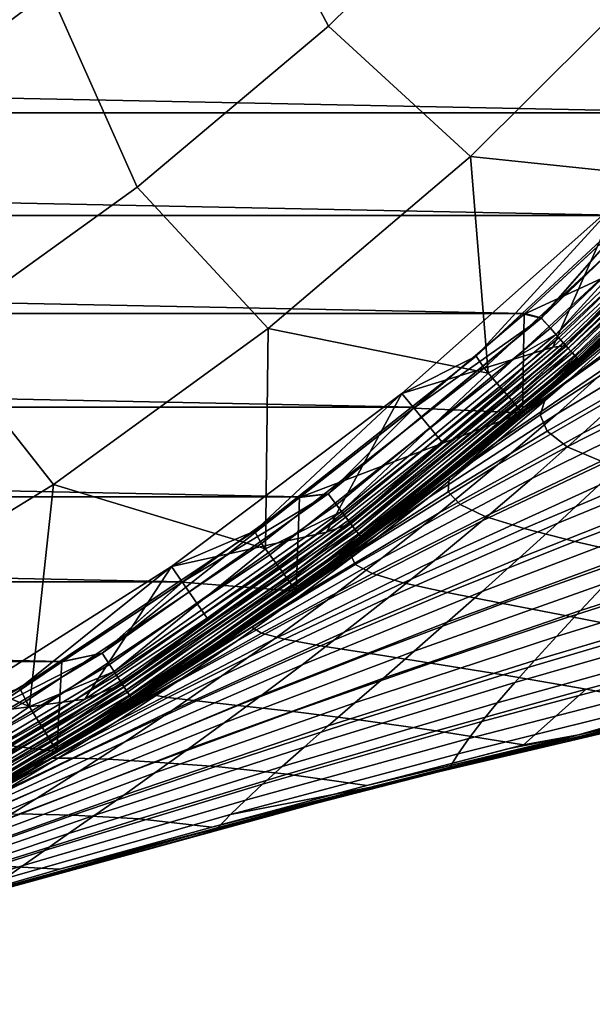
# Model space of a CAD drawing. Header units: metres. Extents: x -25 to 167, y -25 to 25.
# Tile 23 of 135: x 12.81 to 16.71, y -23.04 to -16.33. Entities that reach past the tile are written whole.
import ezdxf

# ---------------------------------------------------------------- set-up
doc = ezdxf.new("R2010")
doc.units = ezdxf.units.M
doc.layers.add('solid_12_061_372_XXX', color=7, linetype='CONTINUOUS')

msp = doc.modelspace()

# ---------------------------------------------------------------- linework, layer by layer
at = {"layer": 'solid_12_061_372_XXX'}
for points in [[(14.913224, -16.373604, 116.787193), (16.12833, -15.178146, 116.787193), (15.351045, -13.929826, 118.289413), (14.225418, -15.077537, 118.289413)], [(12.436159, -14.640301, 119.68869), (11.2506, -15.569858, 119.68869), (11.724786, -17.094561, 118.289413), (13.014237, -16.134567, 118.289413)], [(13.609776, -17.472069, 116.787193), (14.913224, -16.373604, 116.787193), (14.225418, -15.077537, 118.289413), (13.014237, -16.134567, 118.289413)], [(14.913224, -16.373604, 116.787193), (15.88166, -17.262436, 115.189415), (17.164927, -15.987, 115.189415), (16.12833, -15.178146, 116.787193)], [(17.164927, -15.987, 115.189415), (15.88166, -17.262436, 115.189415), (17.424643, -17.424639, 113.5177)], [(12.225705, -18.467033, 116.787193), (13.609776, -17.472069, 116.787193), (13.014237, -16.134567, 118.289413), (11.724786, -17.094561, 118.289413)], [(18.345339, -16.238237, -100), (17.674871, -16.965588, -100), (-18.345339, -16.238239, -100)], [(17.674871, -16.965588, -100), (-17.67487, -16.965588, -100), (-18.345339, -16.238239, -100)], [(13.609776, -17.472069, 116.787193), (14.503906, -18.435171, 115.189415), (15.88166, -17.262436, 115.189415), (14.913224, -16.373604, 116.787193)], [(16.976994, -17.664305, -100), (-16.976994, -17.664305, -100), (-17.67487, -16.965588, -100)], [(17.674871, -16.965588, -100), (16.976994, -17.664305, -100), (-17.67487, -16.965588, -100)], [(16.364994, -18.362946, -99.990509), (17.722647, -17.056337, -99.990509), (17.790318, -17.121464, -99.962128), (16.427483, -18.433062, -99.962128)], [(16.364994, -18.362946, -99.990509), (16.976994, -17.664305, -100), (17.722647, -17.056337, -99.990509)], [(16.365379, -18.363377, -0.009607), (17.723063, -17.056738, -0.009607), (16.970581, -17.670462)], [(16.427845, -18.433468, -0.038098), (17.79071, -17.121841, -0.038098), (17.723063, -17.056738, -0.009607), (16.365379, -18.363377, -0.009607)], [(17.852694, -17.181496, -99.915955), (16.485081, -18.497692, -99.915955), (16.427483, -18.433062, -99.962128), (17.790318, -17.121464, -99.962128)], [(16.485405, -18.498056, -0.084374), (17.853046, -17.181835, -0.084374), (17.79071, -17.121841, -0.038098), (16.427845, -18.433468, -0.038098)], [(16.464888, -18.475033, 113.330261), (17.830826, -17.16045, 113.330261), (17.424643, -17.424639, 113.5177)], [(16.516222, -18.532635, 113.129547), (17.886419, -17.213951, 113.129547), (17.830826, -17.16045, 113.330261), (16.464888, -18.475033, 113.330261)], [(17.907372, -17.234118, -99.85376), (16.53557, -18.554344, -99.85376), (16.485081, -18.497692, -99.915955), (17.852694, -17.181496, -99.915955)], [(16.535847, -18.554655, -0.146655), (17.907671, -17.234406, -0.146655), (17.853046, -17.181835, -0.084374), (16.485405, -18.498056, -0.084374)], [(16.547934, -18.568218, 112.919861), (17.920761, -17.247004, 112.919861), (17.886419, -17.213951, 113.129547), (16.516222, -18.532635, 113.129547)], [(16.533401, -18.551914, 100.006836), (17.178713, -17.883539, 100), (17.905025, -17.231859, 100.006836)], [(16.533401, -18.551914, 100.006836), (17.905025, -17.231859, 100.006836), (17.939989, -17.265509, 100.027008), (16.565687, -18.58814, 100.027008)], [(17.952246, -17.277304, -99.777946), (16.577005, -18.600842, -99.777946), (16.53557, -18.554344, -99.85376), (17.907372, -17.234118, -99.85376)], [(16.577223, -18.601086, -0.222541), (17.952482, -17.277531, -0.222541), (17.907671, -17.234406, -0.146655), (16.535847, -18.554655, -0.146655)], [(15.88166, -17.262436, 115.189415), (14.503906, -18.435171, 115.189415), (16.003803, -18.73805, 113.5177)], [(16.464888, -18.475033, 113.330261), (17.424643, -17.424639, 113.5177), (15.88166, -17.262436, 115.189415), (16.003803, -18.73805, 113.5177)], [(16.547934, -18.568218, 112.919861), (17.599264, -17.59926, 112.706161), (17.920761, -17.247004, 112.919861)], [(16.565687, -18.58814, 100.027008), (17.939989, -17.265509, 100.027008), (17.969959, -17.294352, 100.05912), (16.593363, -18.619194, 100.05912)], [(16.577005, -18.600842, -99.777946), (17.952246, -17.277304, -99.777946), (17.98559, -17.309395, -99.691429), (16.607796, -18.635389, -99.691429)], [(16.607944, -18.635557, -0.309112), (17.985752, -17.309551, -0.309112), (17.952482, -17.277531, -0.222541), (16.577223, -18.601086, -0.222541)], [(16.593363, -18.619194, 100.05912), (17.969959, -17.294352, 100.05912), (17.992868, -17.316401, 100.100967), (16.614517, -18.642931, 100.100967)], [(16.880703, -17.57638, 99.5), (15.920121, -18.622557, 99.5), (17.332937, -17.315289, 99.5)], [(15.974828, -18.704121, 99.490395), (17.393091, -17.393091, 99.490395), (17.332937, -17.315289, 99.5), (15.920121, -18.622557, 99.5)], [(16.607796, -18.635389, -99.691429), (17.98559, -17.309395, -99.691429), (18.006117, -17.329151, -99.597542), (16.626751, -18.656658, -99.597542)], [(16.626827, -18.656744, -0.403033), (18.006201, -17.329229, -0.403033), (17.985752, -17.309551, -0.309112), (16.607944, -18.635557, -0.309112)], [(16.614517, -18.642931, 100.100967), (17.992868, -17.316401, 100.100967), (18.007133, -17.33013, 100.149643), (16.627689, -18.657711, 100.149643)], [(16.626751, -18.656658, -99.597542), (18.006117, -17.329151, -99.597542), (17.67767, -17.67767, -99.5)], [(16.626827, -18.656744, -0.403033), (17.67767, -17.67767, -0.5), (18.006201, -17.329229, -0.403033)], [(16.627689, -18.657711, 100.149643), (18.007133, -17.33013, 100.149643), (17.676435, -17.676414, 100.201744)], [(16.035803, -18.775513, 99.461899), (17.459478, -17.459478, 99.461899), (17.393091, -17.393091, 99.490395), (15.974828, -18.704121, 99.490395)], [(12.225705, -18.467033, 116.787193), (13.039862, -19.498226, 115.189415), (14.503906, -18.435171, 115.189415), (13.609776, -17.472069, 116.787193)], [(16.09199, -18.841299, 99.415627), (17.520655, -17.520655, 99.415627), (17.459478, -17.459478, 99.461899), (16.035803, -18.775513, 99.461899)], [(17.946646, -17.455427, 21.626217), (17.468504, -17.93453, 22.564785), (16.563681, -18.725504, 21.470541), (16.959936, -18.367378, 20.704882)], [(16.880846, -17.576241, 100), (15.413938, -18.876406, 100), (15.413847, -18.876484, 99.5), (16.880703, -17.57638, 99.5)], [(16.880703, -17.57638, 99.5), (15.413847, -18.876484, 99.5), (15.920121, -18.622557, 99.5)], [(15.413938, -18.876406, 100), (16.880846, -17.576241, 100), (16.444239, -18.561596, 100)], [(16.141228, -18.898949, 99.353348), (17.574263, -17.574263, 99.353348), (17.520655, -17.520655, 99.415627), (16.09199, -18.841299, 99.415627)], [(16.181618, -18.946239, 99.277458), (17.618238, -17.618238, 99.277458), (17.574263, -17.574263, 99.353348), (16.141228, -18.898949, 99.353348)], [(16.880846, -17.576241, 100), (17.178713, -17.883539, 100), (16.444239, -18.561596, 100)], [(16.235067, -19.008802, 100.201744), (17.676435, -17.676414, 100.201744), (17.599264, -17.59926, 112.706161), (16.164186, -18.925833, 112.706161)], [(16.547934, -18.568218, 112.919861), (16.164186, -18.925833, 112.706161), (17.599264, -17.59926, 112.706161)], [(16.211605, -18.98135, 99.190887), (17.65089, -17.65089, 99.190887), (17.618238, -17.618238, 99.277458), (16.181618, -18.946239, 99.277458)], [(17.726019, -17.629189, 88.098862), (17.67767, -17.67767, 99), (16.236202, -19.010149, 99), (17.254095, -18.09133, 87.44384)], [(16.25386, -18.331896, -100), (-16.25386, -18.331896, -100), (-16.976994, -17.664305, -100)], [(16.976994, -17.664305, -100), (16.25386, -18.331896, -100), (-16.976994, -17.664305, -100)], [(16.230036, -19.002932, 99.09697), (17.670958, -17.670958, 99.09697), (17.65089, -17.65089, 99.190887), (16.211605, -18.98135, 99.190887)], [(17.670958, -17.670958, 99.09697), (16.230036, -19.002932, 99.09697), (16.236202, -19.010149, 99), (17.67767, -17.67767, 99)], [(16.627689, -18.657711, 100.149643), (17.676435, -17.676414, 100.201744), (16.235067, -19.008802, 100.201744)], [(16.247543, -18.337498), (17.677681, -17.677658), (16.236187, -19.01016)], [(16.959936, -18.367378, 20.704882), (16.563681, -18.725504, 21.470541), (16.236187, -19.01016), (17.677681, -17.677658)], [(16.2362, -19.010149, -99.5), (17.67767, -17.67767, -99.5), (17.67767, -17.67767, -0.5), (16.2362, -19.010149, -0.5)], [(16.626827, -18.656744, -0.403033), (16.2362, -19.010149, -0.5), (17.67767, -17.67767, -0.5)], [(16.626751, -18.656658, -99.597542), (17.67767, -17.67767, -99.5), (16.2362, -19.010149, -99.5)], [(16.247543, -18.337498), (16.970581, -17.670462), (17.677681, -17.677658)], [(16.365379, -18.363377, -0.009607), (16.970581, -17.670462), (16.247543, -18.337498)], [(16.364994, -18.362946, -99.990509), (16.25386, -18.331896, -100), (16.976994, -17.664305, -100)], [(17.736458, -17.830772, 25.142773), (17.30896, -18.24954, 26.130043), (16.523314, -18.810688, 24.574314), (16.993572, -18.385977, 23.54748)], [(16.533401, -18.551914, 100.006836), (16.444239, -18.561596, 100), (17.178713, -17.883539, 100)], [(17.468504, -17.93453, 22.564785), (16.993572, -18.385977, 23.54748), (16.158716, -19.076056, 22.284414), (16.563681, -18.725504, 21.470541)], [(16.766016, -18.544561, 86.75087), (17.254095, -18.09133, 87.44384), (16.236202, -19.010149, 99)], [(17.746788, -18.106493, 28.688293), (17.372362, -18.474833, 29.719219), (16.472504, -19.015444, 28.233252), (16.887274, -18.644144, 27.160194)], [(17.30896, -18.24954, 26.130043), (16.887274, -18.644144, 27.160194), (16.058949, -19.209627, 25.645306), (16.523314, -18.810688, 24.574314)], [(17.051123, -18.310308, 86.145813), (16.766016, -18.544561, 86.75087), (16.261667, -18.988369, 86.017914)], [(16.976858, -18.468407, 84.893303), (17.051123, -18.310308, 86.145813), (16.261667, -18.988369, 86.017914), (16.398853, -18.897146, 85.162415)], [(17.975378, -18.306982, 32.245098), (17.655481, -18.633226, 33.314499), (16.648014, -19.148924, 31.905981), (17.005768, -18.822054, 30.791767)], [(15.501781, -18.971737, -100), (-15.501781, -18.971737, -100), (-16.25386, -18.331896, -100)], [(16.25386, -18.331896, -100), (15.501781, -18.971737, -100), (-16.25386, -18.331896, -100)], [(16.364994, -18.362946, -99.990509), (14.911306, -19.561792, -99.990509), (15.501781, -18.971737, -100), (16.25386, -18.331896, -100)], [(16.427483, -18.433062, -99.962128), (14.968244, -19.636488, -99.962128), (14.911306, -19.561792, -99.990509), (16.364994, -18.362946, -99.990509)], [(14.911657, -19.562252, -0.009607), (16.365379, -18.363377, -0.009607), (15.495612, -18.976782)], [(14.968574, -19.636921, -0.038098), (16.427845, -18.433468, -0.038098), (16.365379, -18.363377, -0.009607), (14.911657, -19.562252, -0.009607)], [(15.495612, -18.976782), (16.247543, -18.337498), (16.236187, -19.01016)], [(16.365379, -18.363377, -0.009607), (16.247543, -18.337498), (15.495612, -18.976782)], [(14.503906, -18.435171, 115.189415), (13.039862, -19.498226, 115.189415), (14.484294, -19.935934, 113.5177)], [(15.002326, -19.681198, 113.330261), (16.003803, -18.73805, 113.5177), (14.503906, -18.435171, 115.189415), (14.484294, -19.935934, 113.5177)], [(14.968244, -19.636488, -99.962128), (16.427483, -18.433062, -99.962128), (16.485081, -18.497692, -99.915955), (15.020725, -19.705336, -99.915955)], [(15.021022, -19.705727, -0.084374), (16.485405, -18.498056, -0.084374), (16.427845, -18.433468, -0.038098), (14.968574, -19.636921, -0.038098)], [(16.993572, -18.385977, 23.54748), (16.523314, -18.810688, 24.574314), (15.745412, -19.4186, 23.148207), (16.158716, -19.076056, 22.284414)], [(10.769213, -19.352602, 116.787193), (11.498237, -20.445278, 115.189415), (13.039862, -19.498226, 115.189415), (12.225705, -18.467033, 116.787193)], [(15.002326, -19.681198, 113.330261), (16.464888, -18.475033, 113.330261), (16.003803, -18.73805, 113.5177)], [(15.0491, -19.742561, 113.129547), (16.516222, -18.532635, 113.129547), (16.464888, -18.475033, 113.330261), (15.002326, -19.681198, 113.330261)], [(16.53557, -18.554344, -99.85376), (15.06673, -19.765688, -99.85376), (15.020725, -19.705336, -99.915955), (16.485081, -18.497692, -99.915955)], [(15.066982, -19.76602, -0.146655), (16.535847, -18.554655, -0.146655), (16.485405, -18.498056, -0.084374), (15.021022, -19.705727, -0.084374)], [(17.372362, -18.474833, 29.719219), (17.005768, -18.822054, 30.791767), (16.065756, -19.364305, 29.349245), (16.472504, -19.015444, 28.233252)], [(16.991764, -18.609768, 83.667267), (16.976858, -18.468407, 84.893303), (16.398853, -18.897146, 85.162415), (16.356688, -19.022024, 83.905136)], [(15.077995, -19.780468, 112.919861), (16.547934, -18.568218, 112.919861), (16.516222, -18.532635, 113.129547), (15.0491, -19.742561, 113.129547)], [(15.064755, -19.763098, 100.006836), (16.444239, -18.561596, 100), (16.533401, -18.551914, 100.006836)], [(15.064755, -19.763098, 100.006836), (16.533401, -18.551914, 100.006836), (16.565687, -18.58814, 100.027008), (15.094172, -19.801689, 100.027008)], [(15.064755, -19.763098, 100.006836), (15.686037, -19.206747, 100), (16.444239, -18.561596, 100)], [(15.06673, -19.765688, -99.85376), (16.53557, -18.554344, -99.85376), (16.577005, -18.600842, -99.777946), (15.104486, -19.81522, -99.777946)], [(15.104684, -19.815479, -0.222541), (16.577223, -18.601086, -0.222541), (16.535847, -18.554655, -0.146655), (15.066982, -19.76602, -0.146655)], [(15.077995, -19.780468, 112.919861), (16.164186, -18.925833, 112.706161), (16.547934, -18.568218, 112.919861)], [(15.413938, -18.876406, 100), (16.444239, -18.561596, 100), (15.686037, -19.206747, 100)], [(16.261667, -18.988369, 86.017914), (16.766016, -18.544561, 86.75087), (16.236202, -19.010149, 99)], [(15.413847, -18.876484, 99.5), (14.40898, -19.814924, 99.5), (15.920121, -18.622557, 99.5)], [(14.458075, -19.899832, 99.490395), (15.974828, -18.704121, 99.490395), (15.920121, -18.622557, 99.5), (14.40898, -19.814924, 99.5)], [(15.094172, -19.801689, 100.027008), (16.565687, -18.58814, 100.027008), (16.593363, -18.619194, 100.05912), (15.119389, -19.834772, 100.05912)], [(16.607796, -18.635389, -99.691429), (15.13254, -19.852022, -99.691429), (15.104486, -19.81522, -99.777946), (16.577005, -18.600842, -99.777946)], [(15.132676, -19.852201, -0.309112), (16.607944, -18.635557, -0.309112), (16.577223, -18.601086, -0.222541), (15.104684, -19.815479, -0.222541)], [(15.119389, -19.834772, 100.05912), (16.593363, -18.619194, 100.05912), (16.614517, -18.642931, 100.100967), (15.138664, -19.860058, 100.100967)], [(15.13254, -19.852022, -99.691429), (16.607796, -18.635389, -99.691429), (16.626751, -18.656658, -99.597542), (15.149811, -19.874681, -99.597542)], [(15.14988, -19.874773, -0.403033), (16.626827, -18.656744, -0.403033), (16.607944, -18.635557, -0.309112), (15.132676, -19.852201, -0.309112)], [(15.138664, -19.860058, 100.100967), (16.614517, -18.642931, 100.100967), (16.627689, -18.657711, 100.149643), (15.150666, -19.875803, 100.149643)], [(16.887274, -18.644144, 27.160194), (16.472504, -19.015444, 28.233252), (15.601677, -19.583761, 26.760471), (16.058949, -19.209627, 25.645306)], [(17.655481, -18.633226, 33.314499), (17.345112, -18.940969, 34.424255), (16.300079, -19.456209, 33.061897), (16.648014, -19.148924, 31.905981)], [(17.095764, -18.739836, 82.476974), (16.991764, -18.609768, 83.667267), (16.356688, -19.022024, 83.905136), (16.404421, -19.134684, 82.677994)], [(14.51326, -19.975788, 99.461899), (16.035803, -18.775513, 99.461899), (15.974828, -18.704121, 99.490395), (14.458075, -19.899832, 99.490395)], [(15.149811, -19.874681, -99.597542), (16.626751, -18.656658, -99.597542), (16.2362, -19.010149, -99.5)], [(15.14988, -19.874773, -0.403033), (16.2362, -19.010149, -0.5), (16.626827, -18.656744, -0.403033)], [(15.150666, -19.875803, 100.149643), (16.627689, -18.657711, 100.149643), (16.235067, -19.008802, 100.201744)], [(14.564113, -20.045782, 99.415627), (16.09199, -18.841299, 99.415627), (16.035803, -18.775513, 99.461899), (14.51326, -19.975788, 99.461899)], [(16.563681, -18.725504, 21.470541), (16.158716, -19.076056, 22.284414), (16.236187, -19.01016)], [(17.293358, -18.859272, 81.337822), (17.095764, -18.739836, 82.476974), (16.404421, -19.134684, 82.677994), (16.541605, -19.240231, 81.490433)], [(14.608675, -20.107115, 99.353348), (16.141228, -18.898949, 99.353348), (16.09199, -18.841299, 99.415627), (14.564113, -20.045782, 99.415627)], [(16.523314, -18.810688, 24.574314), (16.058949, -19.209627, 25.645306), (15.325657, -19.751562, 24.062963), (15.745412, -19.4186, 23.148207)], [(17.005768, -18.822054, 30.791767), (16.648014, -19.148924, 31.905981), (15.668132, -19.691587, 30.508205), (16.065756, -19.364305, 29.349245)], [(15.413938, -18.876406, 100), (13.843209, -20.05617, 100), (13.843257, -20.05615, 99.5), (15.413847, -18.876484, 99.5)], [(13.843209, -20.05617, 100), (15.413938, -18.876406, 100), (14.900025, -19.822283, 100)], [(15.413847, -18.876484, 99.5), (13.843257, -20.05615, 99.5), (14.40898, -19.814924, 99.5)], [(14.645229, -20.157429, 99.277458), (16.181618, -18.946239, 99.277458), (16.141228, -18.898949, 99.353348), (14.608675, -20.107115, 99.353348)], [(15.413938, -18.876406, 100), (15.686037, -19.206747, 100), (14.900025, -19.822283, 100)], [(15.737077, -19.452267, 84.130554), (16.398853, -18.897146, 85.162415), (15.740597, -19.422503, 85.241722), (15.202604, -19.846432, 84.419701)], [(16.356688, -19.022024, 83.905136), (16.398853, -18.897146, 85.162415), (15.737077, -19.452267, 84.130554)], [(16.398853, -18.897146, 85.162415), (16.261667, -18.988369, 86.017914), (15.740597, -19.422503, 85.241722)], [(17.57263, -18.979586, 80.251266), (17.293358, -18.859272, 81.337822), (16.541605, -19.240231, 81.490433), (16.772631, -19.339043, 80.358658)], [(14.723197, -19.582083, -100), (-14.723197, -19.582083, -100), (-15.501781, -18.971737, -100)], [(15.501781, -18.971737, -100), (14.723197, -19.582083, -100), (-15.501781, -18.971737, -100)], [(14.693605, -20.223993, 100.201744), (16.235067, -19.008802, 100.201744), (16.164186, -18.925833, 112.706161), (14.629449, -20.135721, 112.706161)], [(15.077995, -19.780468, 112.919861), (14.629449, -20.135721, 112.706161), (16.164186, -18.925833, 112.706161)], [(14.67237, -20.194786, 99.190887), (16.211605, -18.98135, 99.190887), (16.181618, -18.946239, 99.277458), (14.645229, -20.157429, 99.277458)], [(14.689052, -20.217745, 99.09697), (16.230036, -19.002932, 99.09697), (16.211605, -18.98135, 99.190887), (14.67237, -20.194786, 99.190887)], [(14.717222, -19.58658), (15.495612, -18.976782), (16.236187, -19.01016)], [(14.911657, -19.562252, -0.009607), (15.495612, -18.976782), (14.717222, -19.58658)], [(14.911306, -19.561792, -99.990509), (14.723197, -19.582083, -100), (15.501781, -18.971737, -100)], [(17.345112, -18.940969, 34.424255), (17.045021, -19.230886, 35.57439), (15.962772, -19.744675, 34.259521), (16.300079, -19.456209, 33.061897)], [(16.230036, -19.002932, 99.09697), (14.689052, -20.217745, 99.09697), (14.694633, -20.225424, 99), (16.236202, -19.010149, 99)], [(15.150666, -19.875803, 100.149643), (16.235067, -19.008802, 100.201744), (14.693605, -20.223993, 100.201744)], [(14.694632, -20.225426, -99.5), (16.2362, -19.010149, -99.5), (16.2362, -19.010149, -0.5), (14.694632, -20.225426, -0.5)], [(15.14988, -19.874773, -0.403033), (14.694632, -20.225426, -0.5), (16.2362, -19.010149, -0.5)], [(15.149811, -19.874681, -99.597542), (16.2362, -19.010149, -99.5), (14.694632, -20.225426, -99.5)], [(16.261667, -18.988369, 86.017914), (16.236202, -19.010149, 99), (14.694633, -20.225424, 99), (15.740597, -19.422503, 85.241722)], [(14.717222, -19.58658), (16.236187, -19.01016), (14.694649, -20.225409)], [(15.325657, -19.751562, 24.062963), (14.902493, -20.07276, 25.02792), (14.694649, -20.225409), (16.236187, -19.01016)], [(16.472504, -19.015444, 28.233252), (16.065756, -19.364305, 29.349245), (15.152707, -19.934059, 27.919828), (15.601677, -19.583761, 26.760471)], [(15.745412, -19.4186, 23.148207), (15.325657, -19.751562, 24.062963), (16.236187, -19.01016)], [(16.404421, -19.134684, 82.677994), (16.356688, -19.022024, 83.905136), (15.737077, -19.452267, 84.130554), (15.729151, -19.546509, 82.87011)], [(16.158716, -19.076056, 22.284414), (15.745412, -19.4186, 23.148207), (16.236187, -19.01016)], [(17.899406, -19.018131, 38.03907), (17.656555, -19.277288, 39.219624), (16.478449, -19.75993, 37.995789), (16.755903, -19.503649, 36.7649)], [(16.648014, -19.148924, 31.905981), (16.300079, -19.456209, 33.061897), (15.280704, -19.998152, 31.710155), (15.668132, -19.691587, 30.508205)], [(16.541605, -19.240231, 81.490433), (16.404421, -19.134684, 82.677994), (15.729151, -19.546509, 82.87011), (15.811588, -19.632915, 81.643539)], [(16.058949, -19.209627, 25.645306), (15.601677, -19.583761, 26.760471), (14.478212, -20.380907, 26.042351), (14.902493, -20.07276, 25.02792)], [(15.064755, -19.763098, 100.006836), (14.900025, -19.822283, 100), (15.686037, -19.206747, 100)], [(16.058949, -19.209627, 25.645306), (14.902493, -20.07276, 25.02792), (15.325657, -19.751562, 24.062963)], [(17.045021, -19.230886, 35.57439), (16.755903, -19.503649, 36.7649), (15.636836, -20.015083, 35.498848), (15.962772, -19.744675, 34.259521)], [(16.772631, -19.339043, 80.358658), (16.541605, -19.240231, 81.490433), (15.811588, -19.632915, 81.643539), (15.983538, -19.716312, 80.460472)], [(17.656555, -19.277288, 39.219624), (17.425638, -19.521355, 40.439198), (16.213354, -20.000401, 39.267056), (16.478449, -19.75993, 37.995789)], [(16.065756, -19.364305, 29.349245), (15.668132, -19.691587, 30.508205), (14.713242, -20.26149, 29.123392), (15.152707, -19.934059, 27.919828)], [(17.084293, -19.442451, 79.283165), (16.772631, -19.339043, 80.358658), (15.983538, -19.716312, 80.460472), (16.249184, -19.796869, 79.338005)], [(15.067575, -19.976028, 83.050194), (15.737077, -19.452267, 84.130554), (15.202604, -19.846432, 84.419701), (14.647569, -20.259535, 83.549271)], [(15.202604, -19.846432, 84.419701), (15.740597, -19.422503, 85.241722), (14.694633, -20.225424, 99)], [(15.729151, -19.546509, 82.87011), (15.737077, -19.452267, 84.130554), (15.067575, -19.976028, 83.050194)], [(17.47887, -19.551712, 78.270782), (17.084293, -19.442451, 79.283165), (16.249184, -19.796869, 79.338005), (16.594196, -19.885578, 78.275551)], [(13.039862, -19.498226, 115.189415), (11.498237, -20.445278, 115.189415), (12.875484, -21.010904, 113.5177)], [(13.451725, -20.771868, 113.330261), (14.484294, -19.935934, 113.5177), (13.039862, -19.498226, 115.189415), (12.875484, -21.010904, 113.5177)], [(16.300079, -19.456209, 33.061897), (15.962772, -19.744675, 34.259521), (14.904339, -20.284866, 32.955093), (15.280704, -19.998152, 31.710155)], [(16.755903, -19.503649, 36.7649), (16.478449, -19.75993, 37.995789), (15.323014, -20.2682, 36.779873), (15.636836, -20.015083, 35.498848)], [(17.425638, -19.521355, 40.439198), (17.207302, -19.750917, 41.697807), (15.961311, -20.225731, 40.578705), (16.213354, -20.000401, 39.267056)], [(13.921902, -20.159983, -100), (-13.921902, -20.159983, -100), (-14.723197, -19.582083, -100)], [(14.723197, -19.582083, -100), (13.921902, -20.159983, -100), (-14.723197, -19.582083, -100)], [(14.968244, -19.636488, -99.962128), (13.421165, -20.724678, -99.962128), (13.370113, -20.645844, -99.990509), (14.911306, -19.561792, -99.990509)], [(13.370113, -20.645844, -99.990509), (14.723197, -19.582083, -100), (14.911306, -19.561792, -99.990509)], [(13.370113, -20.645844, -99.990509), (13.921902, -20.159983, -100), (14.723197, -19.582083, -100)], [(13.370427, -20.64633, -0.009607), (14.911657, -19.562252, -0.009607), (13.91615, -20.163956)], [(13.421461, -20.725134, -0.038098), (14.968574, -19.636921, -0.038098), (14.911657, -19.562252, -0.009607), (13.370427, -20.64633, -0.009607)], [(14.911657, -19.562252, -0.009607), (14.717222, -19.58658), (13.91615, -20.163956)], [(13.91615, -20.163956), (14.717222, -19.58658), (14.694649, -20.225409)], [(15.601677, -19.583761, 26.760471), (15.152707, -19.934059, 27.919828), (14.055202, -20.674894, 27.105345), (14.478212, -20.380907, 26.042351)], [(15.811588, -19.632915, 81.643539), (15.729151, -19.546509, 82.87011), (15.067575, -19.976028, 83.050194), (15.095857, -20.042212, 81.788155)], [(17.950766, -19.670288, 77.33065), (17.47887, -19.551712, 78.270782), (16.594196, -19.885578, 78.275551), (17.020981, -19.983276, 77.280235)], [(13.421165, -20.724678, -99.962128), (14.968244, -19.636488, -99.962128), (15.020725, -19.705336, -99.915955), (13.468223, -20.797342, -99.915955)], [(13.468489, -20.797752, -0.084374), (15.021022, -19.705727, -0.084374), (14.968574, -19.636921, -0.038098), (13.421461, -20.725134, -0.038098)], [(15.983538, -19.716312, 80.460472), (15.811588, -19.632915, 81.643539), (15.095857, -20.042212, 81.788155), (15.214661, -20.104864, 80.56382)], [(13.451725, -20.771868, 113.330261), (15.002326, -19.681198, 113.330261), (14.484294, -19.935934, 113.5177)], [(13.493665, -20.83663, 113.129547), (15.0491, -19.742561, 113.129547), (15.002326, -19.681198, 113.330261), (13.451725, -20.771868, 113.330261)], [(15.06673, -19.765688, -99.85376), (13.509472, -20.861038, -99.85376), (13.468223, -20.797342, -99.915955), (15.020725, -19.705336, -99.915955)], [(13.509698, -20.861387, -0.146655), (15.066982, -19.76602, -0.146655), (15.021022, -19.705727, -0.084374), (13.468489, -20.797752, -0.084374)], [(15.668132, -19.691587, 30.508205), (15.280704, -19.998152, 31.710155), (14.284447, -20.56702, 30.371176), (14.713242, -20.26149, 29.123392)], [(16.249184, -19.796869, 79.338005), (15.983538, -19.716312, 80.460472), (15.214661, -20.104864, 80.56382), (15.422609, -20.168615, 79.387039)], [(13.519573, -20.876637, 112.919861), (15.077995, -19.780468, 112.919861), (15.0491, -19.742561, 113.129547), (13.493665, -20.83663, 113.129547)], [(13.507702, -20.858305, 100.006836), (14.900025, -19.822283, 100), (15.064755, -19.763098, 100.006836)], [(13.507702, -20.858305, 100.006836), (15.064755, -19.763098, 100.006836), (15.094172, -19.801689, 100.027008), (13.534079, -20.899036, 100.027008)], [(13.509472, -20.861038, -99.85376), (15.06673, -19.765688, -99.85376), (15.104486, -19.81522, -99.777946), (13.543325, -20.913315, -99.777946)], [(13.543504, -20.913589, -0.222541), (15.104684, -19.815479, -0.222541), (15.066982, -19.76602, -0.146655), (13.509698, -20.861387, -0.146655)], [(13.519573, -20.876637, 112.919861), (14.629449, -20.135721, 112.706161), (15.077995, -19.780468, 112.919861)], [(15.962772, -19.744675, 34.259521), (15.636836, -20.015083, 35.498848), (14.539831, -20.552599, 34.243011), (14.904339, -20.284866, 32.955093)], [(16.478449, -19.75993, 37.995789), (16.213354, -20.000401, 39.267056), (15.022048, -20.504784, 38.102585), (15.323014, -20.2682, 36.779873)], [(17.207302, -19.750917, 41.697807), (17.002089, -19.966492, 42.995464), (15.722902, -20.436512, 41.930737), (15.961311, -20.225731, 40.578705)], [(18.139973, -19.728264, 45.346493), (17.992529, -19.922428, 46.665024), (16.632339, -20.357067, 45.708023), (16.810331, -20.16843, 44.332195)], [(13.843257, -20.05615, 99.5), (12.808784, -20.885044, 99.5), (14.40898, -19.814924, 99.5)], [(12.852182, -20.972855, 99.490395), (14.458075, -19.899832, 99.490395), (14.40898, -19.814924, 99.5), (12.808784, -20.885044, 99.5)], [(15.202604, -19.846432, 84.419701), (14.694633, -20.225424, 99), (13.062466, -21.316004, 99), (14.647569, -20.259535, 83.549271)], [(13.507702, -20.858305, 100.006836), (14.087771, -20.407385, 100), (14.900025, -19.822283, 100)], [(13.534079, -20.899036, 100.027008), (15.094172, -19.801689, 100.027008), (15.119389, -19.834772, 100.05912), (13.556689, -20.93395, 100.05912)], [(15.13254, -19.852022, -99.691429), (13.56848, -20.952158, -99.691429), (13.543325, -20.913315, -99.777946), (15.104486, -19.81522, -99.777946)], [(13.568603, -20.952347, -0.309112), (15.132676, -19.852201, -0.309112), (15.104684, -19.815479, -0.222541), (13.543504, -20.913589, -0.222541)], [(13.556689, -20.93395, 100.05912), (15.119389, -19.834772, 100.05912), (15.138664, -19.860058, 100.100967), (13.573972, -20.960638, 100.100967)], [(13.56848, -20.952158, -99.691429), (15.13254, -19.852022, -99.691429), (15.149811, -19.874681, -99.597542), (13.583966, -20.976072, -99.597542)], [(13.584029, -20.976168, -0.403033), (15.14988, -19.874773, -0.403033), (15.132676, -19.852201, -0.309112), (13.568603, -20.952347, -0.309112)], [(13.843209, -20.05617, 100), (14.900025, -19.822283, 100), (14.087771, -20.407385, 100)], [(16.594196, -19.885578, 78.275551), (16.249184, -19.796869, 79.338005), (15.422609, -20.168615, 79.387039), (15.723907, -20.233282, 78.275818)], [(12.901238, -21.052908, 99.461899), (14.51326, -19.975788, 99.461899), (14.458075, -19.899832, 99.490395), (12.852182, -20.972855, 99.490395)], [(13.573972, -20.960638, 100.100967), (15.138664, -19.860058, 100.100967), (15.150666, -19.875803, 100.149643), (13.584733, -20.977255, 100.149643)], [(13.583966, -20.976072, -99.597542), (15.149811, -19.874681, -99.597542), (14.694632, -20.225426, -99.5)], [(13.584029, -20.976168, -0.403033), (14.694632, -20.225426, -0.5), (15.14988, -19.874773, -0.403033)], [(13.584733, -20.977255, 100.149643), (15.150666, -19.875803, 100.149643), (14.693605, -20.223993, 100.201744)], [(17.020981, -19.983276, 77.280235), (16.594196, -19.885578, 78.275551), (15.723907, -20.233282, 78.275818), (16.103148, -20.30945, 77.228371)], [(17.992529, -19.922428, 46.665024), (17.858633, -20.104002, 48.021339), (16.468422, -20.532738, 47.122974), (16.632339, -20.357067, 45.708023)], [(12.946443, -21.126675, 99.415627), (14.564113, -20.045782, 99.415627), (14.51326, -19.975788, 99.461899), (12.901238, -21.052908, 99.461899)], [(15.152707, -19.934059, 27.919828), (14.713242, -20.26149, 29.123392), (13.636469, -20.953442, 28.214447), (14.055202, -20.674894, 27.105345)], [(15.067575, -19.976028, 83.050194), (14.647569, -20.259535, 83.549271), (14.075357, -20.661179, 82.626938)], [(15.095857, -20.042212, 81.788155), (15.067575, -19.976028, 83.050194), (14.075357, -20.661179, 82.626938), (14.392129, -20.468788, 81.921303)], [(17.002089, -19.966492, 42.995464), (16.810331, -20.16843, 44.332195), (15.498486, -20.633171, 43.32317), (15.722902, -20.436512, 41.930737)], [(17.523376, -20.093145, 76.361069), (17.020981, -19.983276, 77.280235), (16.103148, -20.30945, 77.228371), (16.562862, -20.397587, 76.252129)], [(13.843209, -20.05617, 100), (12.184972, -21.105375, 100), (12.185139, -21.105278, 99.5), (13.843257, -20.05615, 99.5)], [(12.184972, -21.105375, 100), (13.843209, -20.05617, 100), (13.253244, -20.959272, 100)], [(13.843257, -20.05615, 99.5), (12.185139, -21.105278, 99.5), (12.808784, -20.885044, 99.5)], [(12.986054, -21.191315, 99.353348), (14.608675, -20.107115, 99.353348), (14.564113, -20.045782, 99.415627), (12.946443, -21.126675, 99.415627)], [(13.843209, -20.05617, 100), (14.087771, -20.407385, 100), (13.253244, -20.959272, 100)], [(15.280704, -19.998152, 31.710155), (14.904339, -20.284866, 32.955093), (13.867251, -20.851635, 31.663176), (14.284447, -20.56702, 30.371176)], [(15.636836, -20.015083, 35.498848), (15.323014, -20.2682, 36.779873), (14.187973, -20.802214, 35.573898), (14.539831, -20.552599, 34.243011)], [(15.214661, -20.104864, 80.56382), (15.095857, -20.042212, 81.788155), (14.392129, -20.468788, 81.921303), (14.458346, -20.509544, 80.659218)], [(16.213354, -20.000401, 39.267056), (15.961311, -20.225731, 40.578705), (14.734681, -20.725601, 39.466988), (15.022048, -20.504784, 38.102585)], [(13.01855, -21.244343, 99.277458), (14.645229, -20.157429, 99.277458), (14.608675, -20.107115, 99.353348), (12.986054, -21.191315, 99.353348)], [(15.422609, -20.168615, 79.387039), (15.214661, -20.104864, 80.56382), (14.458346, -20.509544, 80.659218), (14.61478, -20.551111, 79.438797)], [(14.902493, -20.07276, 25.02792), (14.478212, -20.380907, 26.042351), (14.694649, -20.225409)], [(17.858633, -20.104002, 48.021339), (17.738567, -20.273254, 49.415482), (16.318886, -20.695772, 48.577076), (16.468422, -20.532738, 47.122974)], [(18.101519, -20.210945, 75.540825), (17.523376, -20.093145, 76.361069), (16.562862, -20.397587, 76.252129), (17.096312, -20.500616, 75.35598)], [(13.100945, -20.702972, -100), (-13.100945, -20.702972, -100), (-13.921902, -20.159983, -100)], [(13.921902, -20.159983, -100), (13.100945, -20.702972, -100), (-13.921902, -20.159983, -100)], [(13.061553, -21.314497, 100.201744), (14.693605, -20.223993, 100.201744), (14.629449, -20.135721, 112.706161), (13.004516, -21.221466, 112.706161)], [(13.519573, -20.876637, 112.919861), (13.004516, -21.221466, 112.706161), (14.629449, -20.135721, 112.706161)], [(13.042676, -21.283712, 99.190887), (14.67237, -20.194786, 99.190887), (14.645229, -20.157429, 99.277458), (13.01855, -21.244343, 99.277458)], [(13.91615, -20.163956), (14.694649, -20.225409), (13.062531, -21.315962), (13.095434, -20.706457)], [(13.370427, -20.64633, -0.009607), (13.91615, -20.163956), (13.095434, -20.706457)], [(13.370113, -20.645844, -99.990509), (13.100945, -20.702972, -100), (13.921902, -20.159983, -100)], [(15.723907, -20.233282, 78.275818), (15.422609, -20.168615, 79.387039), (14.61478, -20.551111, 79.438797), (14.859801, -20.597721, 78.270103)], [(16.810331, -20.16843, 44.332195), (16.632339, -20.357067, 45.708023), (15.28839, -20.816116, 44.75602), (15.498486, -20.633171, 43.32317)], [(13.057504, -21.307911, 99.09697), (14.689052, -20.217745, 99.09697), (14.67237, -20.194786, 99.190887), (13.042676, -21.283712, 99.190887)], [(14.689052, -20.217745, 99.09697), (13.057504, -21.307911, 99.09697), (13.062466, -21.316004, 99), (14.694633, -20.225424, 99)], [(13.584733, -20.977255, 100.149643), (14.693605, -20.223993, 100.201744), (13.061553, -21.314497, 100.201744)], [(13.062464, -21.316004, -99.5), (14.694632, -20.225426, -99.5), (14.694632, -20.225426, -0.5), (13.062464, -21.316004, -0.5)], [(13.584029, -20.976168, -0.403033), (13.062464, -21.316004, -0.5), (14.694632, -20.225426, -0.5)], [(13.583966, -20.976072, -99.597542), (14.694632, -20.225426, -99.5), (13.062464, -21.316004, -99.5)], [(14.075357, -20.661179, 82.626938), (14.647569, -20.259535, 83.549271), (13.062466, -21.316004, 99)], [(13.636469, -20.953442, 28.214447), (13.224362, -21.215942, 29.364611), (13.062531, -21.315962), (14.694649, -20.225409)], [(14.055202, -20.674894, 27.105345), (13.636469, -20.953442, 28.214447), (14.694649, -20.225409)], [(14.478212, -20.380907, 26.042351), (14.055202, -20.674894, 27.105345), (14.694649, -20.225409)], [(15.961311, -20.225731, 40.578705), (15.722902, -20.436512, 41.930737), (14.461535, -20.93133, 40.87307), (14.734681, -20.725601, 39.466988)], [(16.103148, -20.30945, 77.228371), (15.723907, -20.233282, 78.275818), (14.859801, -20.597721, 78.270103), (15.1977, -20.648804, 77.172043)], [(14.713242, -20.26149, 29.123392), (14.284447, -20.56702, 30.371176), (13.224362, -21.215942, 29.364611), (13.636469, -20.953442, 28.214447)], [(14.904339, -20.284866, 32.955093), (14.539831, -20.552599, 34.243011), (13.462502, -21.116314, 32.999378), (13.867251, -20.851635, 31.663176)], [(15.323014, -20.2682, 36.779873), (15.022048, -20.504784, 38.102585), (13.849559, -21.034578, 36.947742), (14.187973, -20.802214, 35.573898)], [(16.562862, -20.397587, 76.252129), (16.103148, -20.30945, 77.228371), (15.1977, -20.648804, 77.172043), (15.611957, -20.71455, 76.141541)], [(17.738567, -20.273254, 49.415482), (17.632616, -20.43045, 50.847492), (16.184038, -20.846508, 50.070354), (16.318886, -20.695772, 48.577076)], [(16.632339, -20.357067, 45.708023), (16.468422, -20.532738, 47.122974), (15.092949, -20.985754, 46.229301), (15.28839, -20.816116, 44.75602)], [(11.822184, -21.740639, 113.330261), (12.875484, -21.010904, 113.5177), (11.498237, -20.445278, 115.189415), (11.187298, -21.956333, 113.5177)], [(13.507702, -20.858305, 100.006836), (13.253244, -20.959272, 100), (14.087771, -20.407385, 100)], [(15.722902, -20.436512, 41.930737), (15.498486, -20.633171, 43.32317), (14.202988, -21.122477, 42.320847), (14.461535, -20.93133, 40.87307)], [(17.096312, -20.500616, 75.35598), (16.562862, -20.397587, 76.252129), (15.611957, -20.71455, 76.141541), (16.105244, -20.795092, 75.186386)], [(17.632616, -20.43045, 50.847492), (17.541061, -20.575859, 52.317406), (16.064188, -20.985275, 51.602837), (16.184038, -20.846508, 50.070354)], [(20.171791, -20.414913, 74.119453), (17.291441, -21.011089, 73.537575), (16.619663, -21.202351, 73.232796)], [(20.171791, -20.414913, 74.119453), (16.619663, -21.202351, 73.232796), (20.17733, -20.425541, 73.972656)], [(16.619663, -21.202351, 73.232796), (18.280527, -20.829584, 73.501938), (20.17733, -20.425541, 73.972656)], [(14.392129, -20.468788, 81.921303), (14.075357, -20.661179, 82.626938), (13.487469, -21.04966, 81.651627)], [(14.458346, -20.509544, 80.659218), (14.392129, -20.468788, 81.921303), (13.487469, -21.04966, 81.651627), (13.712437, -20.930975, 80.743843)], [(15.022048, -20.504784, 38.102585), (14.734681, -20.725601, 39.466988), (13.525382, -21.250561, 38.364532), (13.849559, -21.034578, 36.947742)], [(14.61478, -20.551111, 79.438797), (14.458346, -20.509544, 80.659218), (13.712437, -20.930975, 80.743843), (13.817863, -20.949152, 79.483261)], [(17.70352, -20.614082, 74.56353), (17.096312, -20.500616, 75.35598), (16.105244, -20.795092, 75.186386), (16.670218, -20.893116, 74.315269)], [(14.284447, -20.56702, 30.371176), (13.867251, -20.851635, 31.663176), (12.821212, -21.461979, 30.551418), (13.224362, -21.215942, 29.364611)], [(14.539831, -20.552599, 34.243011), (14.187973, -20.802214, 35.573898), (13.071042, -21.362047, 34.379772), (13.462502, -21.116314, 32.999378)], [(14.859801, -20.597721, 78.270103), (14.61478, -20.551111, 79.438797), (13.817863, -20.949152, 79.483261), (14.013019, -20.9723, 78.26844)], [(16.468422, -20.532738, 47.122974), (16.318886, -20.695772, 48.577076), (14.912492, -21.142494, 47.743031), (15.092949, -20.985754, 46.229301)], [(17.541061, -20.575859, 52.317406), (17.464188, -20.709745, 53.82526), (15.959645, -21.112411, 53.174541), (16.064188, -20.985275, 51.602837)], [(13.421165, -20.724678, -99.962128), (11.795326, -21.691248, -99.962128), (11.750459, -21.608738, -99.990509), (13.370113, -20.645844, -99.990509)], [(11.750459, -21.608738, -99.990509), (13.100945, -20.702972, -100), (13.370113, -20.645844, -99.990509)], [(11.750735, -21.609245, -0.009607), (13.370427, -20.64633, -0.009607), (12.251018, -21.216644)], [(11.795587, -21.691727, -0.038098), (13.421461, -20.725134, -0.038098), (13.370427, -20.64633, -0.009607), (11.750735, -21.609245, -0.009607)], [(13.370427, -20.64633, -0.009607), (13.095434, -20.706457), (12.251018, -21.216644)], [(13.487469, -21.04966, 81.651627), (14.075357, -20.661179, 82.626938), (13.062466, -21.316004, 99)], [(15.498486, -20.633171, 43.32317), (15.28839, -20.816116, 44.75602), (13.959391, -21.299534, 43.810326), (14.202988, -21.122477, 42.320847)], [(15.1977, -20.648804, 77.172043), (14.859801, -20.597721, 78.270103), (14.013019, -20.9723, 78.26844), (14.296096, -21.004204, 77.109612)], [(14.168641, -21.834969, 72.459976), (15.295414, -21.540548, 58.037521), (19.049681, -20.660383, 59.132416), (16.26585, -21.29987, 72.994698)], [(15.611957, -20.71455, 76.141541), (15.1977, -20.648804, 77.172043), (14.296096, -21.004204, 77.109612), (14.671451, -21.043962, 76.026619)], [(18.965986, -20.676365, 59.046101), (19.049681, -20.660383, 59.132416), (15.295414, -21.540548, 58.037521)], [(18.280527, -20.829584, 73.501938), (16.26585, -21.29987, 72.994698), (19.049681, -20.660383, 59.132416)], [(17.474543, -20.966444, 73.590179), (17.70352, -20.614082, 74.56353), (16.670218, -20.893116, 74.315269), (17.291441, -21.011089, 73.537575)], [(13.100945, -20.702972, -100), (12.256263, -21.213615, -100), (-13.100945, -20.702972, -100)], [(11.750459, -21.608738, -99.990509), (12.256263, -21.213615, -100), (13.100945, -20.702972, -100)], [(11.795326, -21.691248, -99.962128), (13.421165, -20.724678, -99.962128), (13.468223, -20.797342, -99.915955), (11.836683, -21.767302, -99.915955)], [(11.836917, -21.767731, -0.084374), (13.468489, -20.797752, -0.084374), (13.421461, -20.725134, -0.038098), (11.795587, -21.691727, -0.038098)], [(12.251018, -21.216644), (13.095434, -20.706457), (13.062531, -21.315962)], [(14.734681, -20.725601, 39.466988), (14.461535, -20.93133, 40.87307), (13.216101, -21.450939, 39.824268), (13.525382, -21.250561, 38.364532)], [(16.105244, -20.795092, 75.186386), (15.611957, -20.71455, 76.141541), (14.671451, -21.043962, 76.026619), (15.121431, -21.101358, 75.014999)], [(16.318886, -20.695772, 48.577076), (16.184038, -20.846508, 50.070354), (14.747349, -21.286741, 49.297222), (14.912492, -21.142494, 47.743031)], [(18.965986, -20.676365, 59.046101), (15.295414, -21.540548, 58.037521), (18.91304, -20.687817, 59.030994)], [(18.91304, -20.687817, 59.030994), (15.295414, -21.540548, 58.037521), (17.322199, -21.045513, 58.576813)], [(17.464188, -20.709745, 53.82526), (17.402275, -20.832376, 55.371098), (15.870717, -21.228247, 54.785503), (15.959645, -21.112411, 53.174541)], [(11.822184, -21.740639, 113.330261), (13.451725, -20.771868, 113.330261), (12.875484, -21.010904, 113.5177)], [(11.859043, -21.80842, 113.129547), (13.493665, -20.83663, 113.129547), (13.451725, -20.771868, 113.330261), (11.822184, -21.740639, 113.330261)], [(16.670218, -20.893116, 74.315269), (16.105244, -20.795092, 75.186386), (15.121431, -21.101358, 75.014999), (15.64885, -21.176233, 74.082909)], [(13.509472, -20.861038, -99.85376), (11.872935, -21.833967, -99.85376), (11.836683, -21.767302, -99.915955), (13.468223, -20.797342, -99.915955)], [(11.873135, -21.834333, -0.146655), (13.509698, -20.861387, -0.146655), (13.468489, -20.797752, -0.084374), (11.836917, -21.767731, -0.084374)], [(11.881813, -21.850294, 112.919861), (13.519573, -20.876637, 112.919861), (13.493665, -20.83663, 113.129547), (11.859043, -21.80842, 113.129547)], [(11.87138, -21.831106, 100.006836), (13.253244, -20.959272, 100), (13.507702, -20.858305, 100.006836)], [(11.87138, -21.831106, 100.006836), (13.507702, -20.858305, 100.006836), (13.534079, -20.899036, 100.027008), (11.894561, -21.873737, 100.027008)], [(11.872935, -21.833967, -99.85376), (13.509472, -20.861038, -99.85376), (13.543325, -20.913315, -99.777946), (11.902688, -21.888683, -99.777946)], [(11.902844, -21.888969, -0.222541), (13.543504, -20.913589, -0.222541), (13.509698, -20.861387, -0.146655), (11.873135, -21.834333, -0.146655)], [(13.867251, -20.851635, 31.663176), (13.462502, -21.116314, 32.999378), (12.42983, -21.690996, 31.769648), (12.821212, -21.461979, 30.551418)], [(14.187973, -20.802214, 35.573898), (13.849559, -21.034578, 36.947742), (12.693718, -21.589815, 35.804344), (13.071042, -21.362047, 34.379772)], [(15.28839, -20.816116, 44.75602), (15.092949, -20.985754, 46.229301), (13.731092, -21.46299, 45.341511), (13.959391, -21.299534, 43.810326)], [(16.184038, -20.846508, 50.070354), (16.064188, -20.985275, 51.602837), (14.597852, -21.418905, 50.891891), (14.747349, -21.286741, 49.297222)], [(17.402275, -20.832376, 55.371098), (17.35561, -20.944023, 56.954952), (15.797711, -21.333117, 56.435741), (15.870717, -21.228247, 54.785503)], [(16.619663, -21.202351, 73.232796), (16.26585, -21.29987, 72.994698), (18.280527, -20.829584, 73.501938)], [(12.185139, -21.105278, 99.5), (11.129488, -21.826233, 99.5), (12.808784, -20.885044, 99.5)], [(11.167052, -21.916573, 99.490395), (12.852182, -20.972855, 99.490395), (12.808784, -20.885044, 99.5), (11.129488, -21.826233, 99.5)], [(11.881813, -21.850294, 112.919861), (13.004516, -21.221466, 112.706161), (13.519573, -20.876637, 112.919861)], [(11.894561, -21.873737, 100.027008), (13.534079, -20.899036, 100.027008), (13.556689, -20.93395, 100.05912), (11.914433, -21.91028, 100.05912)], [(13.56848, -20.952158, -99.691429), (11.924795, -21.929337, -99.691429), (11.902688, -21.888683, -99.777946), (13.543325, -20.913315, -99.777946)], [(11.924903, -21.929535, -0.309112), (13.568603, -20.952347, -0.309112), (13.543504, -20.913589, -0.222541), (11.902844, -21.888969, -0.222541)], [(13.712437, -20.930975, 80.743843), (13.487469, -21.04966, 81.651627), (12.886178, -21.423035, 80.62426)], [(13.817863, -20.949152, 79.483261), (13.712437, -20.930975, 80.743843), (12.886178, -21.423035, 80.62426), (13.029844, -21.363304, 79.517807)], [(14.461535, -20.93133, 40.87307), (14.202988, -21.122477, 42.320847), (12.922114, -21.636312, 41.32695), (13.216101, -21.450939, 39.824268)], [(16.243828, -21.271915, 73.236923), (16.670218, -20.893116, 74.315269), (15.64885, -21.176233, 74.082909)], [(16.619663, -21.202351, 73.232796), (17.291441, -21.011089, 73.537575), (16.670218, -20.893116, 74.315269), (16.243828, -21.271915, 73.236923)], [(11.209676, -22.000227, 99.461899), (12.901238, -21.052908, 99.461899), (12.852182, -20.972855, 99.490395), (11.167052, -21.916573, 99.490395)], [(11.87138, -21.831106, 100.006836), (12.40041, -21.475168, 100), (13.253244, -20.959272, 100)], [(11.914433, -21.91028, 100.05912), (13.556689, -20.93395, 100.05912), (13.573972, -20.960638, 100.100967), (11.929622, -21.938211, 100.100967)], [(11.924795, -21.929337, -99.691429), (13.56848, -20.952158, -99.691429), (13.583966, -20.976072, -99.597542), (11.938406, -21.954367, -99.597542)], [(11.93846, -21.954466, -0.403033), (13.584029, -20.976168, -0.403033), (13.568603, -20.952347, -0.309112), (11.924903, -21.929535, -0.309112)], [(11.929622, -21.938211, 100.100967), (13.573972, -20.960638, 100.100967), (13.584733, -20.977255, 100.149643), (11.93908, -21.955606, 100.149643)], [(11.938406, -21.954367, -99.597542), (13.583966, -20.976072, -99.597542), (13.062464, -21.316004, -99.5)], [(11.93846, -21.954466, -0.403033), (13.062464, -21.316004, -0.5), (13.584029, -20.976168, -0.403033)], [(11.93908, -21.955606, 100.149643), (13.584733, -20.977255, 100.149643), (13.061553, -21.314497, 100.201744)], [(12.184972, -21.105375, 100), (13.253244, -20.959272, 100), (12.40041, -21.475168, 100)], [(14.013019, -20.9723, 78.26844), (13.817863, -20.949152, 79.483261), (13.029844, -21.363304, 79.517807), (13.175567, -21.361746, 78.260284)], [(14.296096, -21.004204, 77.109612), (14.013019, -20.9723, 78.26844), (13.175567, -21.361746, 78.260284), (13.410446, -21.369068, 77.052727)], [(15.092949, -20.985754, 46.229301), (14.912492, -21.142494, 47.743031), (13.518445, -21.613333, 46.91441), (13.731092, -21.46299, 45.341511)], [(16.064188, -20.985275, 51.602837), (15.959645, -21.112411, 53.174541), (14.464331, -21.539392, 52.527054), (14.597852, -21.418905, 50.891891)], [(17.35561, -20.944023, 56.954952), (17.322199, -21.045513, 58.576813), (15.739861, -21.427639, 58.125301), (15.797711, -21.333117, 56.435741)], [(11.248953, -22.077314, 99.415627), (12.946443, -21.126675, 99.415627), (12.901238, -21.052908, 99.461899), (11.209676, -22.000227, 99.461899)], [(13.487469, -21.04966, 81.651627), (13.062466, -21.316004, 99), (11.349764, -22.275162, 99), (12.886178, -21.423035, 80.62426)], [(13.849559, -21.034578, 36.947742), (13.525382, -21.250561, 38.364532), (12.331373, -21.800604, 37.273083), (12.693718, -21.589815, 35.804344)], [(14.671451, -21.043962, 76.026619), (14.296096, -21.004204, 77.109612), (13.410446, -21.369068, 77.052727), (13.732474, -21.388647, 75.905533)], [(15.121431, -21.101358, 75.014999), (14.671451, -21.043962, 76.026619), (13.732474, -21.388647, 75.905533), (14.146057, -21.419283, 74.839508)], [(17.322199, -21.045513, 58.576813), (15.295414, -21.540548, 58.037521), (15.739861, -21.427639, 58.125301)], [(11.283372, -22.144863, 99.353348), (12.986054, -21.191315, 99.353348), (12.946443, -21.126675, 99.415627), (11.248953, -22.077314, 99.415627)], [(13.462502, -21.116314, 32.999378), (13.071042, -21.362047, 34.379772), (11.690875, -22.098042, 34.278435), (12.052722, -21.902782, 33.012775)], [(13.462502, -21.116314, 32.999378), (12.052722, -21.902782, 33.012775), (12.42983, -21.690996, 31.769648)], [(14.202988, -21.122477, 42.320847), (13.959391, -21.299534, 43.810326), (12.643787, -21.807259, 42.872581), (12.922114, -21.636312, 41.32695)], [(15.64885, -21.176233, 74.082909), (15.121431, -21.101358, 75.014999), (14.146057, -21.419283, 74.839508), (14.63238, -21.470356, 73.848686)], [(15.959645, -21.112411, 53.174541), (15.870717, -21.228247, 54.785503), (14.347116, -21.648613, 54.202728), (14.464331, -21.539392, 52.527054)], [(11.311605, -22.200277, 99.277458), (13.01855, -21.244343, 99.277458), (12.986054, -21.191315, 99.353348), (11.283372, -22.144863, 99.353348)], [(14.912492, -21.142494, 47.743031), (14.747349, -21.286741, 49.297222), (13.321798, -21.751053, 48.529037), (13.518445, -21.613333, 46.91441)], [(16.243828, -21.271915, 73.236923), (15.64885, -21.176233, 74.082909), (14.63238, -21.470356, 73.848686), (15.175756, -21.547779, 72.930153)], [(11.34897, -22.27359, 100.201744), (13.061553, -21.314497, 100.201744), (13.004516, -21.221466, 112.706161), (11.299411, -22.176369, 112.706161)], [(11.881813, -21.850294, 112.919861), (11.299411, -22.176369, 112.706161), (13.004516, -21.221466, 112.706161)], [(11.332569, -22.241419, 99.190887), (13.042676, -21.283712, 99.190887), (13.01855, -21.244343, 99.277458), (11.311605, -22.200277, 99.277458)], [(12.251018, -21.216644), (13.062531, -21.315962), (11.349804, -22.275143), (11.384912, -21.693634)], [(13.525382, -21.250561, 38.364532), (13.216101, -21.450939, 39.824268), (11.984706, -21.995298, 38.785984), (12.331373, -21.800604, 37.273083)], [(13.224362, -21.215942, 29.364611), (12.821212, -21.461979, 30.551418), (13.062531, -21.315962)], [(16.619663, -21.202351, 73.232796), (14.118599, -21.831285, 72.624992), (13.081031, -22.119553, 72.326134)], [(16.619663, -21.202351, 73.232796), (13.081031, -22.119553, 72.326134), (16.26585, -21.29987, 72.994698)], [(16.619663, -21.202351, 73.232796), (15.175756, -21.547779, 72.930153), (14.118599, -21.831285, 72.624992)], [(15.870717, -21.228247, 54.785503), (15.797711, -21.333117, 56.435741), (14.24654, -21.746971, 55.918926), (14.347116, -21.648613, 54.202728)], [(16.619663, -21.202351, 73.232796), (16.137495, -21.298918, 73.206421), (15.175756, -21.547779, 72.930153)], [(16.619663, -21.202351, 73.232796), (16.243828, -21.271915, 73.236923), (16.137495, -21.298918, 73.206421)], [(11.345453, -22.266705, 99.09697), (13.057504, -21.307911, 99.09697), (13.042676, -21.283712, 99.190887), (11.332569, -22.241419, 99.190887)], [(13.057504, -21.307911, 99.09697), (11.345453, -22.266705, 99.09697), (11.349764, -22.275162, 99), (13.062466, -21.316004, 99)], [(11.93908, -21.955606, 100.149643), (13.061553, -21.314497, 100.201744), (11.34897, -22.27359, 100.201744)], [(11.349763, -22.275164, -99.5), (13.062464, -21.316004, -99.5), (13.062464, -21.316004, -0.5), (11.349763, -22.275164, -0.5)], [(11.93846, -21.954466, -0.403033), (11.349763, -22.275164, -0.5), (13.062464, -21.316004, -0.5)], [(11.938406, -21.954367, -99.597542), (13.062464, -21.316004, -99.5), (11.349763, -22.275164, -99.5)], [(12.052722, -21.902782, 33.012775), (11.690875, -22.098042, 34.278435), (11.349804, -22.275143), (13.062531, -21.315962)], [(12.42983, -21.690996, 31.769648), (12.052722, -21.902782, 33.012775), (13.062531, -21.315962)], [(13.959391, -21.299534, 43.810326), (13.731092, -21.46299, 45.341511), (12.381487, -21.964359, 44.46117), (12.643787, -21.807259, 42.872581)], [(12.821212, -21.461979, 30.551418), (12.42983, -21.690996, 31.769648), (13.062531, -21.315962)], [(16.26585, -21.29987, 72.994698), (13.081031, -22.119553, 72.326134), (14.168641, -21.834969, 72.459976)], [(14.747349, -21.286741, 49.297222), (14.597852, -21.418905, 50.891891), (13.141501, -21.87664, 50.185402), (13.321798, -21.751053, 48.529037)], [(15.797711, -21.333117, 56.435741), (15.739861, -21.427639, 58.125301), (15.239367, -21.554016, 57.982468), (14.24654, -21.746971, 55.918926)], [(16.243828, -21.271915, 73.236923), (15.175756, -21.547779, 72.930153), (16.137495, -21.298918, 73.206421)], [(13.071042, -21.362047, 34.379772), (12.693718, -21.589815, 35.804344), (11.344893, -22.277643, 35.564854), (11.690875, -22.098042, 34.278435)], [(12.345606, -21.766567, 78.243187), (13.029844, -21.363304, 79.517807), (12.274475, -21.779285, 79.546761), (11.655816, -22.116554, 78.42205)], [(13.029844, -21.363304, 79.517807), (12.886178, -21.423035, 80.62426), (12.274475, -21.779285, 79.546761)], [(13.175567, -21.361746, 78.260284), (13.029844, -21.363304, 79.517807), (12.345606, -21.766567, 78.243187)], [(13.410446, -21.369068, 77.052727), (13.175567, -21.361746, 78.260284), (12.345606, -21.766567, 78.243187), (12.532622, -21.748035, 76.990257)], [(13.732474, -21.388647, 75.905533), (13.410446, -21.369068, 77.052727), (12.532622, -21.748035, 76.990257), (12.808135, -21.742058, 75.791626)], [(14.146057, -21.419283, 74.839508), (13.732474, -21.388647, 75.905533), (12.808135, -21.742058, 75.791626), (13.16992, -21.751629, 74.657822)], [(12.274475, -21.779285, 79.546761), (12.886178, -21.423035, 80.62426), (11.349764, -22.275162, 99)], [(13.216101, -21.450939, 39.824268), (12.922114, -21.636312, 41.32695), (11.654128, -22.174603, 40.343048), (11.984706, -21.995298, 38.785984)], [(13.731092, -21.46299, 45.341511), (13.518445, -21.613333, 46.91441), (12.13558, -22.108191, 46.092724), (12.381487, -21.964359, 44.46117)], [(14.597852, -21.418905, 50.891891), (14.464331, -21.539392, 52.527054), (12.977904, -21.990582, 51.883507), (13.141501, -21.87664, 50.185402)], [(14.63238, -21.470356, 73.848686), (14.146057, -21.419283, 74.839508), (13.16992, -21.751629, 74.657822), (13.622411, -21.775295, 73.610649)], [(15.739861, -21.427639, 58.125301), (15.295414, -21.540548, 58.037521), (15.239367, -21.554016, 57.982468)], [(15.175756, -21.547779, 72.930153), (14.63238, -21.470356, 73.848686), (13.622411, -21.775295, 73.610649), (14.118599, -21.831285, 72.624992)], [(10.000267, -23.039351, 71.384674), (11.589335, -22.557152, 56.962231), (15.295414, -21.540548, 58.037521), (12.078286, -22.415239, 71.922249)], [(15.239367, -21.554016, 57.982468), (15.295414, -21.540548, 58.037521), (11.589335, -22.557152, 56.962231)], [(15.239367, -21.554016, 57.982468), (11.589335, -22.557152, 56.962231), (14.16111, -21.835356, 57.674999)], [(14.168641, -21.834969, 72.459976), (12.078286, -22.415239, 71.922249), (15.295414, -21.540548, 58.037521)], [(14.464331, -21.539392, 52.527054), (14.347116, -21.648613, 54.202728), (12.83136, -22.09337, 53.623363), (12.977904, -21.990582, 51.883507)], [(15.239367, -21.554016, 57.982468), (14.16111, -21.835356, 57.674999), (14.24654, -21.746971, 55.918926)], [(12.922114, -21.636312, 41.32695), (12.643787, -21.807259, 42.872581), (11.340018, -22.339191, 41.944283), (11.654128, -22.174603, 40.343048)], [(13.518445, -21.613333, 46.91441), (13.321798, -21.751053, 48.529037), (11.906432, -22.239334, 47.767239), (12.13558, -22.108191, 46.092724)], [(14.347116, -21.648613, 54.202728), (14.24654, -21.746971, 55.918926), (12.702215, -22.185492, 55.404984), (12.83136, -22.09337, 53.623363)], [(13.321798, -21.751053, 48.529037), (13.141501, -21.87664, 50.185402), (11.69441, -22.358368, 49.48473), (11.906432, -22.239334, 47.767239)], [(13.16992, -21.751629, 74.657822), (12.808135, -21.742058, 75.791626), (11.890189, -22.108732, 75.673172), (12.207155, -22.091908, 74.485107)], [(13.622411, -21.775295, 73.610649), (13.16992, -21.751629, 74.657822), (12.207155, -22.091908, 74.485107), (12.609414, -22.093727, 73.366447)], [(14.24654, -21.746971, 55.918926), (14.16111, -21.835356, 57.674999), (12.588969, -22.26796, 57.227703), (12.702215, -22.185492, 55.404984)], [(14.118599, -21.831285, 72.624992), (13.622411, -21.775295, 73.610649), (12.609414, -22.093727, 73.366447), (13.081031, -22.119553, 72.326134)], [(14.16111, -21.835356, 57.674999), (11.589335, -22.557152, 56.962231), (12.588969, -22.26796, 57.227703)], [(14.168641, -21.834969, 72.459976), (13.081031, -22.119553, 72.326134), (12.049866, -22.416235, 72.029915)], [(14.168641, -21.834969, 72.459976), (12.049866, -22.416235, 72.029915), (12.078286, -22.415239, 71.922249)], [(13.141501, -21.87664, 50.185402), (12.977904, -21.990582, 51.883507), (11.49988, -22.465872, 51.245193), (11.69441, -22.358368, 49.48473)], [(12.977904, -21.990582, 51.883507), (12.83136, -22.09337, 53.623363), (11.323208, -22.562424, 53.048641), (11.49988, -22.465872, 51.245193)], [(12.83136, -22.09337, 53.623363), (12.702215, -22.185492, 55.404984), (11.164761, -22.648603, 54.895077), (11.323208, -22.562424, 53.048641)], [(13.081031, -22.119553, 72.326134), (12.609414, -22.093727, 73.366447), (11.608578, -22.419258, 73.133156), (12.049866, -22.416235, 72.029915)]]:
    msp.add_3dface(points, dxfattribs=at)

doc.saveas('drawing.dxf')
